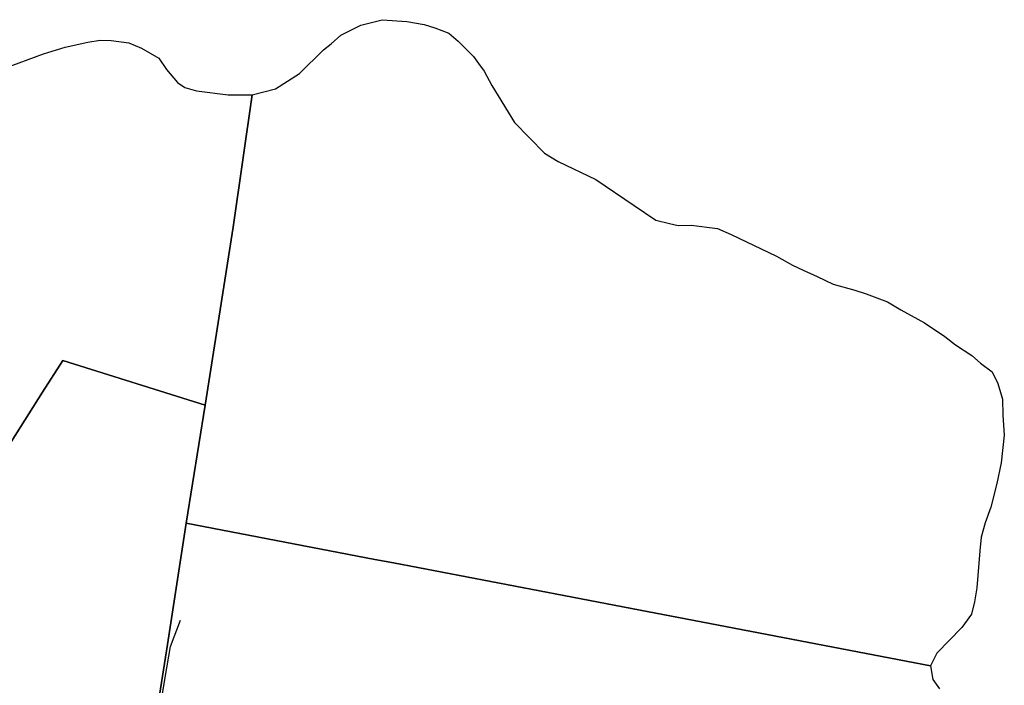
# Model space of a CAD drawing. Extents: x 577960 to 582939, y 6017202 to 6023066.
# Tile 215 of 217: x 581980 to 582403, y 6021815 to 6022101. Entities that reach past the tile are written whole.
import ezdxf

# ---------------------------------------------------------------- set-up
doc = ezdxf.new("R2010")
doc.units = 0
doc.header["$MEASUREMENT"] = 0
doc.linetypes.add('D', pattern=[0])
doc.layers.add('LI__FLUR', color=7, linetype='D')
doc.layers.add('LI__STRASSE', color=7, linetype='Continuous')

msp = doc.modelspace()

# ---------------------------------------------------------------- linework, layer by layer
at = {"layer": 'LI__FLUR', "color": 8, "linetype": 'D', "true_color": 0x808080}
for p, q in [((582129.845, 6022099.628), (582135.613, 6022101.088)), ((582135.613, 6022101.088), (582146.129, 6022100.268)), ((582146.129, 6022100.268), (582153.567, 6022099.038)), ((582117.809, 6022094.481), (582126.346, 6022098.749)), ((582126.346, 6022098.749), (582129.845, 6022099.628)), ((582153.567, 6022099.038), (582158.145, 6022097.589)), ((582158.145, 6022097.589), (582164.253, 6022095.32)), ((582008.965, 6022091.483), (582014.273, 6022092.263)), ((582014.273, 6022092.263), (582019.052, 6022092.083)), ((582019.052, 6022092.083), (582026.709, 6022091.103)), ((582113.67, 6022090.652), (582117.809, 6022094.481)), ((582164.253, 6022095.32), (582168.202, 6022091.881)), ((582168.202, 6022091.881), (582174.86, 6022085.254)), ((581990.032, 6022086.465), (581999.328, 6022089.244)), ((581999.328, 6022089.244), (582008.965, 6022091.483)), ((582026.709, 6022091.103), (582032.107, 6022088.824)), ((582032.107, 6022088.824), (582039.545, 6022084.606)), ((582099.995, 6022077.898), (582110.391, 6022088.193)), ((582110.391, 6022088.193), (582113.67, 6022090.652)), ((581972.879, 6022080.108), (581990.032, 6022086.465)), ((582039.545, 6022084.606), (582042.824, 6022079.738)), ((582174.86, 6022085.254), (582177.009, 6022082.335)), ((582042.824, 6022079.738), (582047.542, 6022074.08)), ((582177.009, 6022082.335), (582179.478, 6022078.986)), ((582089.648, 6022071.371), (582099.995, 6022077.898)), ((582179.478, 6022078.986), (582182.707, 6022072.809)), ((582047.542, 6022074.08), (582050.671, 6022072.001)), ((582050.671, 6022072.001), (582055.71, 6022070.472)), ((582079.712, 6022068.862), (582089.648, 6022071.371)), ((582182.707, 6022072.809), (582192.474, 6022056.866)), ((582055.71, 6022070.472), (582069.315, 6022068.742)), ((582069.315, 6022068.742), (582079.712, 6022068.862)), ((582079.712, 6022068.862), (582071.534, 6022011.896)), ((582071.534, 6022011.896), (582079.712, 6022068.862)), ((582192.474, 6022056.866), (582205.41, 6022043.671)), ((582205.41, 6022043.671), (582211.238, 6022040.123)), ((582211.238, 6022040.123), (582227.493, 6022032.356)), ((582227.493, 6022032.356), (582243.847, 6022021.261)), ((582243.847, 6022021.261), (582253.254, 6022014.913)), ((582071.534, 6022011.896), (582059.519, 6021935.376)), ((582059.519, 6021935.376), (582071.534, 6022011.896)), ((582253.254, 6022014.913), (582259.072, 6022013.554)), ((582259.072, 6022013.554), (582262.761, 6022012.694)), ((582262.761, 6022012.694), (582268.389, 6022012.724)), ((582268.389, 6022012.724), (582279.786, 6022011.324)), ((582279.786, 6022011.324), (582285.594, 6022008.715)), ((582285.594, 6022008.715), (582305.057, 6021999.489)), ((582305.057, 6021999.489), (582311.995, 6021995.64)), ((582311.995, 6021995.64), (582316.524, 6021993.481)), ((582316.524, 6021993.481), (582322.572, 6021990.802)), ((582322.572, 6021990.802), (582329.459, 6021987.384)), ((582329.459, 6021987.384), (582338.846, 6021984.834)), ((582338.846, 6021984.834), (582343.725, 6021983.295)), ((582343.725, 6021983.295), (582352.762, 6021979.796)), ((582352.762, 6021979.796), (582358.53, 6021976.407)), ((582358.53, 6021976.407), (582368.786, 6021970.77)), ((582368.786, 6021970.77), (582377.534, 6021964.922)), ((582377.534, 6021964.922), (582382.042, 6021961.433)), ((582382.042, 6021961.433), (582389.14, 6021956.725)), ((582389.14, 6021956.725), (582392.809, 6021953.496)), ((581998.239, 6021954.679), (581989.583, 6021941.064)), ((581989.583, 6021941.064), (581998.239, 6021954.679)), ((582059.519, 6021935.376), (581998.239, 6021954.679)), ((581998.239, 6021954.679), (582059.519, 6021935.376)), ((582392.809, 6021953.496), (582397.827, 6021949.707)), ((582397.827, 6021949.707), (582400.196, 6021944.819)), ((582400.196, 6021944.819), (582402.266, 6021938.072)), ((581989.583, 6021941.064), (581927.389, 6021843.162)), ((581927.389, 6021843.162), (581989.583, 6021941.064)), ((582059.519, 6021935.376), (582051.302, 6021884.685)), ((582051.302, 6021884.685), (582059.519, 6021935.376)), ((582402.266, 6021938.072), (582402.455, 6021931.105)), ((582402.455, 6021931.105), (582403.045, 6021922.578)), ((582403.045, 6021922.578), (582401.726, 6021910.683)), ((582401.726, 6021910.683), (582399.796, 6021901.816)), ((582399.796, 6021901.816), (582397.247, 6021891.65)), ((582397.247, 6021891.65), (582394.848, 6021884.883)), ((582051.302, 6021884.685), (582048.713, 6021867.942)), ((582048.713, 6021867.942), (582051.302, 6021884.685)), ((582051.302, 6021884.685), (582132.466, 6021869.15)), ((582132.466, 6021869.15), (582051.302, 6021884.685)), ((582394.848, 6021884.883), (582393.049, 6021878.725)), ((582393.049, 6021878.725), (582392.499, 6021872.887)), ((582392.499, 6021872.887), (582391.23, 6021856.983)), ((582048.713, 6021867.942), (582043.221, 6021832.555)), ((582043.221, 6021832.555), (582048.713, 6021867.942)), ((582132.466, 6021869.15), (582140.413, 6021867.631)), ((582140.413, 6021867.631), (582132.466, 6021869.15)), ((582140.413, 6021867.631), (582213.739, 6021853.596)), ((582213.739, 6021853.596), (582140.413, 6021867.631)), ((582391.23, 6021856.983), (582390.23, 6021850.866)), ((582213.739, 6021853.596), (582246.458, 6021847.338)), ((582246.458, 6021847.338), (582213.739, 6021853.596)), ((582390.23, 6021850.866), (582388.9, 6021845.588)), ((582246.458, 6021847.338), (582265.951, 6021843.609)), ((582265.951, 6021843.609), (582246.458, 6021847.338)), ((582265.951, 6021843.609), (582371.276, 6021823.447)), ((582371.276, 6021823.447), (582265.951, 6021843.609)), ((582388.9, 6021845.588), (582384.852, 6021839.86)), ((582384.852, 6021839.86), (582374.025, 6021828.854)), ((582043.221, 6021832.555), (582033.826, 6021772.011)), ((582033.826, 6021772.011), (582043.221, 6021832.555)), ((582374.025, 6021828.854), (582371.276, 6021823.447)), ((582371.276, 6021823.447), (582372.256, 6021817.589)), ((582372.256, 6021817.589), (582375.205, 6021813.61))]:
    msp.add_line(p, q, dxfattribs=at)
at = {"layer": 'LI__STRASSE', "color": 251, "linetype": 'D', "true_color": 0x656464}
for p, q in [((582044.534, 6021831.792), (582048.9, 6021842.984)), ((582042.208, 6021818.419), (582044.534, 6021831.792)), ((582016.875, 6021662.926), (582042.208, 6021818.419))]:
    msp.add_line(p, q, dxfattribs=at)

doc.saveas('drawing.dxf')
